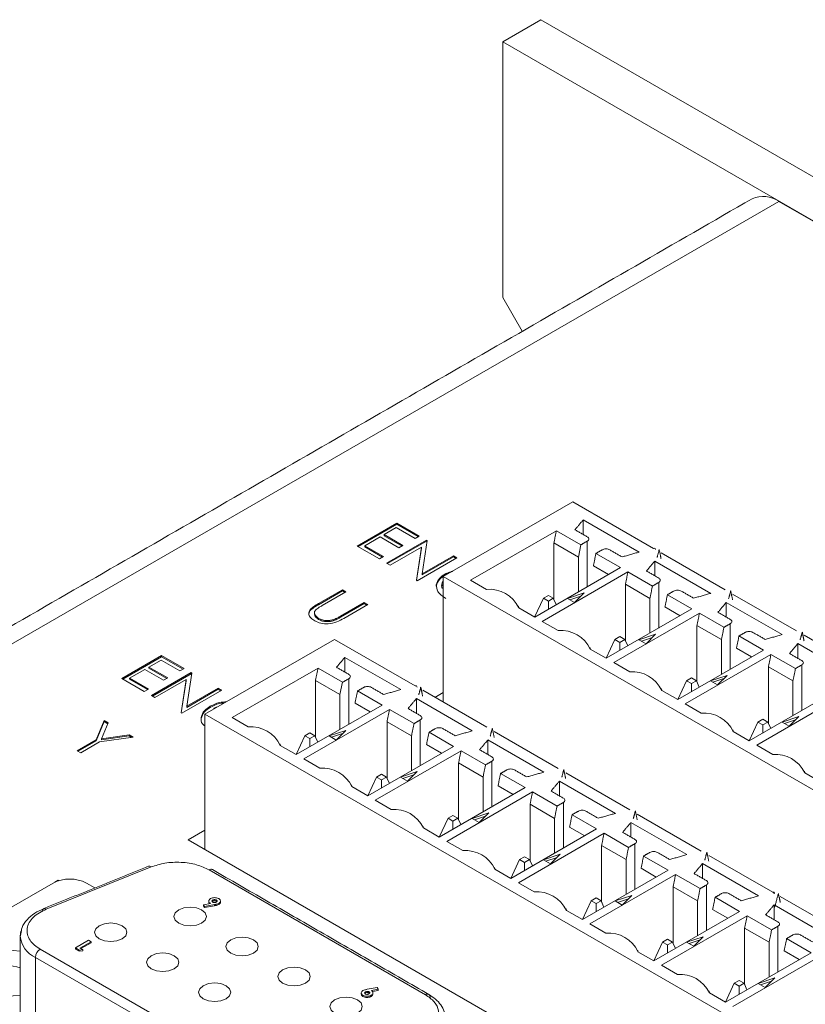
# Model space of a CAD drawing. Header units: inches. Extents: x 0.2 to 16.3, y 0.2 to 11.5.
# Tile 23 of 65: x 2.177 to 2.954, y 3.023 to 3.997. Entities that reach past the tile are written whole.
import ezdxf

# ---------------------------------------------------------------- set-up
doc = ezdxf.new("R2010")
doc.units = ezdxf.units.IN
doc.header["$MEASUREMENT"] = 0

msp = doc.modelspace()

# ---------------------------------------------------------------- linework, layer by layer
at = {"color": 7, "linetype": 'Continuous', "lineweight": 15}
for p, q in [((2.69252, 3.99674), (2.65481, 3.97497)), ((5.04954, 2.63606), (2.69252, 3.99674)), ((5.01183, 2.61429), (2.65481, 3.97497)), ((2.65481, 3.97497), (2.65481, 3.72184)), ((2.92775, 3.81703), (1.08173, 2.75135)), ((4.73889, 2.77149), (2.92775, 3.81703)), ((2.65481, 3.72184), (2.67411, 3.68842)), ((2.59601, 3.44579), (2.72407, 3.51971)), ((2.72407, 3.51971), (2.80397, 3.47359)), ((2.51085, 3.47597), (2.55014, 3.49865)), ((2.51178, 3.47544), (2.55014, 3.49758)), ((2.55014, 3.49865), (2.5723, 3.48586)), ((2.55014, 3.49758), (2.55014, 3.49865)), ((2.55014, 3.49758), (2.57137, 3.48532)), ((2.78977, 3.47), (2.73446, 3.50193)), ((2.73446, 3.48736), (2.73446, 3.50193)), ((2.54963, 3.49429), (2.53755, 3.48731)), ((2.56827, 3.48353), (2.54963, 3.49429)), ((2.7079, 3.4912), (2.62313, 3.44226)), ((2.73212, 3.47722), (2.7079, 3.4912)), ((2.53352, 3.48499), (2.51841, 3.47626)), ((2.55215, 3.47423), (2.53352, 3.48499)), ((2.53755, 3.48731), (2.55618, 3.47655)), ((2.53755, 3.48624), (2.53755, 3.48731)), ((2.53755, 3.48624), (2.55525, 3.47602)), ((2.54006, 3.45911), (2.57935, 3.48179)), ((2.54099, 3.45857), (2.57935, 3.48072)), ((2.5723, 3.48586), (2.56827, 3.48353)), ((2.58009, 3.48136), (2.57512, 3.44853)), ((2.57935, 3.48179), (2.58009, 3.48136)), ((2.57935, 3.48072), (2.57935, 3.48179)), ((2.57935, 3.48072), (2.57994, 3.48037)), ((2.70542, 3.47905), (2.70542, 3.42312)), ((2.72964, 3.46507), (2.70542, 3.47905)), ((2.73836, 3.48082), (2.73836, 3.43571)), ((2.53301, 3.46318), (2.51085, 3.47597)), ((2.51841, 3.47626), (2.53704, 3.46551)), ((2.51841, 3.47519), (2.51841, 3.47626)), ((2.51841, 3.47519), (2.53611, 3.46497)), ((2.57444, 3.47488), (2.54359, 3.45707)), ((2.55618, 3.47655), (2.55215, 3.47423)), ((2.56948, 3.44213), (2.57444, 3.47488)), ((2.56963, 3.44204), (2.57444, 3.47381)), ((2.57444, 3.47381), (2.57444, 3.47488)), ((2.72964, 3.46507), (2.73212, 3.47722)), ((2.77119, 3.45467), (2.74697, 3.46865)), ((2.81139, 3.4693), (2.87468, 3.43277)), ((2.53704, 3.46551), (2.53301, 3.46318)), ((2.54359, 3.45707), (2.54006, 3.45911)), ((2.60957, 3.46434), (2.57028, 3.44166)), ((2.57512, 3.44853), (2.60604, 3.46638)), ((2.57512, 3.44746), (2.60604, 3.46531)), ((2.60604, 3.46638), (2.60957, 3.46434)), ((2.60604, 3.46531), (2.60604, 3.46638)), ((2.60604, 3.46531), (2.60864, 3.46381)), ((2.72964, 3.46507), (2.72964, 3.43068)), ((2.86048, 3.42918), (2.80517, 3.46111)), ((2.80517, 3.44654), (2.80517, 3.46111)), ((2.57512, 3.44746), (2.57512, 3.44853)), ((2.68641, 3.40573), (2.77119, 3.45467)), ((2.77862, 3.45038), (2.69384, 3.40144)), ((2.74449, 3.4565), (2.75942, 3.44787)), ((2.80284, 3.4364), (2.77862, 3.45038)), ((2.57028, 3.44166), (2.56948, 3.44213)), ((3.18749, 3.10433), (2.59601, 3.44579)), ((2.59601, 3.44579), (2.59601, 3.3215)), ((2.59821, 3.44741), (2.59821, 3.44848)), ((2.62313, 3.44226), (2.63892, 3.43315)), ((2.80907, 3.44), (2.80907, 3.39489)), ((2.4726, 3.419), (2.49632, 3.4327)), ((2.4726, 3.41793), (2.49632, 3.43162)), ((2.49985, 3.43066), (2.47631, 3.41707)), ((2.49632, 3.4327), (2.49985, 3.43066)), ((2.49632, 3.43162), (2.49632, 3.4327)), ((2.49632, 3.43162), (2.49892, 3.43012)), ((2.7353, 3.42966), (2.71883, 3.42417)), ((2.72579, 3.42015), (2.7353, 3.42966)), ((2.77613, 3.43823), (2.77613, 3.3823)), ((2.80035, 3.42425), (2.77613, 3.43823)), ((2.49444, 3.40661), (2.51798, 3.42019)), ((2.51798, 3.42019), (2.5215, 3.41816)), ((2.51798, 3.41912), (2.51798, 3.42019)), ((2.6864, 3.40573), (2.69504, 3.42435)), ((2.69994, 3.42718), (2.69504, 3.42435)), ((2.69504, 3.42435), (2.69994, 3.42152)), ((2.70484, 3.42435), (2.69994, 3.42718)), ((2.69994, 3.42152), (2.70484, 3.42435)), ((2.69994, 3.41354), (2.69994, 3.42152)), ((2.70777, 3.41805), (2.70484, 3.42435)), ((2.71883, 3.42417), (2.72579, 3.42015)), ((2.73208, 3.42645), (2.72118, 3.42281)), ((2.80035, 3.42425), (2.80035, 3.38986)), ((2.8419, 3.41385), (2.81768, 3.42783)), ((2.93119, 3.38836), (2.87588, 3.42029)), ((2.87588, 3.40572), (2.87588, 3.42029)), ((2.8821, 3.42848), (2.94539, 3.39195)), ((2.46502, 3.41274), (2.46502, 3.41381)), ((2.4726, 3.41793), (2.4726, 3.419)), ((2.49444, 3.40553), (2.51798, 3.41912)), ((2.5215, 3.41816), (2.49778, 3.40446)), ((2.51798, 3.41912), (2.52058, 3.41762)), ((2.67062, 3.41484), (2.68641, 3.40573)), ((2.75712, 3.36491), (2.8419, 3.41385)), ((2.84933, 3.40956), (2.76455, 3.36062)), ((2.8152, 3.41568), (2.83013, 3.40705)), ((2.87355, 3.39558), (2.84933, 3.40956)), ((2.47284, 3.40331), (2.47284, 3.40438)), ((2.48794, 3.40224), (2.48794, 3.40332)), ((2.49444, 3.40553), (2.49444, 3.40661)), ((2.69384, 3.40144), (2.70963, 3.39233)), ((2.84684, 3.39741), (2.84684, 3.34148)), ((2.87106, 3.38343), (2.84684, 3.39741)), ((2.87978, 3.39918), (2.87978, 3.35407)), ((2.36031, 3.30972), (2.48837, 3.38364)), ((2.48837, 3.38364), (2.56827, 3.33752)), ((2.75711, 3.36491), (2.76575, 3.38353)), ((2.77065, 3.38636), (2.76575, 3.38353)), ((2.76575, 3.38353), (2.77065, 3.3807)), ((2.77556, 3.38353), (2.77065, 3.38636)), ((2.77065, 3.3807), (2.77556, 3.38353)), ((2.77065, 3.37272), (2.77065, 3.3807)), ((2.77848, 3.37723), (2.77556, 3.38353)), ((2.80601, 3.38884), (2.78954, 3.38335)), ((2.78954, 3.38335), (2.7965, 3.37933)), ((2.80279, 3.38563), (2.79189, 3.38199)), ((2.7965, 3.37933), (2.80601, 3.38884)), ((2.87106, 3.38343), (2.87106, 3.34904)), ((2.91261, 3.37303), (2.88839, 3.38701)), ((2.95281, 3.38766), (3.0161, 3.35113)), ((2.74133, 3.37402), (2.75712, 3.36491)), ((2.82784, 3.32409), (2.91261, 3.37303)), ((2.88591, 3.37486), (2.90085, 3.36623)), ((3.0019, 3.34754), (2.9466, 3.37947)), ((2.9466, 3.3649), (2.9466, 3.37947)), ((2.27829, 3.34491), (2.31757, 3.36759)), ((2.27922, 3.34438), (2.31757, 3.36652)), ((2.31707, 3.36323), (2.30498, 3.35625)), ((2.33571, 3.35247), (2.31707, 3.36323)), ((2.31757, 3.36759), (2.33973, 3.3548)), ((2.31757, 3.36652), (2.31757, 3.36759)), ((2.31757, 3.36652), (2.33881, 3.35426)), ((2.55407, 3.33393), (2.49876, 3.36586)), ((2.49876, 3.35129), (2.49876, 3.36586)), ((2.92004, 3.36874), (2.83526, 3.3198)), ((2.94426, 3.35476), (2.92004, 3.36874)), ((2.30095, 3.35393), (2.28585, 3.3452)), ((2.31959, 3.34317), (2.30095, 3.35393)), ((2.30498, 3.35625), (2.32362, 3.3455)), ((2.30498, 3.35518), (2.30498, 3.35625)), ((2.30498, 3.35518), (2.32269, 3.34496)), ((2.33973, 3.3548), (2.33571, 3.35247)), ((2.4722, 3.35513), (2.38742, 3.30619)), ((2.49642, 3.34115), (2.4722, 3.35513)), ((2.76455, 3.36062), (2.78034, 3.3515)), ((2.91755, 3.35659), (2.91755, 3.30066)), ((2.94177, 3.34261), (2.91755, 3.35659)), ((2.95049, 3.35836), (2.95049, 3.31325)), ((2.30045, 3.33212), (2.27829, 3.34491)), ((2.28585, 3.3452), (2.30448, 3.33445)), ((2.28585, 3.34413), (2.28585, 3.3452)), ((2.28585, 3.34413), (2.30355, 3.33391)), ((2.3075, 3.32805), (2.34679, 3.35073)), ((2.30843, 3.32752), (2.34679, 3.34966)), ((2.34188, 3.34382), (2.31103, 3.32602)), ((2.32362, 3.3455), (2.31959, 3.34317)), ((2.33692, 3.31107), (2.34188, 3.34382)), ((2.33707, 3.31098), (2.34188, 3.34275)), ((2.34188, 3.34275), (2.34188, 3.34382)), ((2.34753, 3.3503), (2.34256, 3.31747)), ((2.34679, 3.35073), (2.34753, 3.3503)), ((2.34679, 3.34966), (2.34679, 3.35073)), ((2.34679, 3.34966), (2.34738, 3.34932)), ((2.46972, 3.34298), (2.46972, 3.28705)), ((2.49394, 3.329), (2.46972, 3.34298)), ((2.50266, 3.34475), (2.50266, 3.29965)), ((2.82782, 3.32409), (2.83646, 3.34271)), ((2.84136, 3.34554), (2.83646, 3.34271)), ((2.83646, 3.34271), (2.84136, 3.33988)), ((2.84627, 3.34271), (2.84136, 3.34554)), ((2.84136, 3.33988), (2.84627, 3.34271)), ((2.84919, 3.33641), (2.84627, 3.34271)), ((2.87672, 3.34802), (2.86025, 3.34253)), ((2.86025, 3.34253), (2.86721, 3.33851)), ((2.8735, 3.34481), (2.8626, 3.34117)), ((2.86721, 3.33851), (2.87672, 3.34802)), ((2.94177, 3.34261), (2.94177, 3.30822)), ((2.30448, 3.33445), (2.30045, 3.33212)), ((2.377, 3.33328), (2.33772, 3.31061)), ((2.34256, 3.31747), (2.37348, 3.33532)), ((2.34256, 3.3164), (2.37348, 3.33425)), ((2.37348, 3.33532), (2.377, 3.33328)), ((2.37348, 3.33425), (2.37348, 3.33532)), ((2.37348, 3.33425), (2.37608, 3.33275)), ((2.49394, 3.329), (2.49642, 3.34115)), ((2.53549, 3.3186), (2.51127, 3.33258)), ((2.57569, 3.33324), (2.63898, 3.2967)), ((2.81204, 3.3332), (2.82784, 3.32409)), ((2.84136, 3.3319), (2.84136, 3.33988)), ((2.89855, 3.28327), (2.98332, 3.33221)), ((2.31103, 3.32602), (2.3075, 3.32805)), ((2.49394, 3.329), (2.49394, 3.29461)), ((2.62478, 3.29311), (2.56947, 3.32504)), ((2.56947, 3.31047), (2.56947, 3.32504)), ((2.58772, 3.32629), (2.59601, 3.33107)), ((2.99075, 3.32792), (2.90597, 3.27898)), ((2.34256, 3.3164), (2.34256, 3.31747)), ((2.36565, 3.31635), (2.36565, 3.31743)), ((2.45071, 3.26966), (2.53549, 3.3186)), ((2.54291, 3.31431), (2.45814, 3.26537)), ((2.50878, 3.32043), (2.52372, 3.31181)), ((2.56713, 3.30033), (2.54291, 3.31431)), ((2.83526, 3.3198), (2.85105, 3.31068)), ((2.25272, 3.28421), (2.26074, 3.30338)), ((2.26074, 3.30338), (2.26478, 3.30105)), ((2.26074, 3.30231), (2.26074, 3.30338)), ((2.33772, 3.31061), (2.33692, 3.31107)), ((2.95179, 2.96826), (2.36031, 3.30972)), ((2.36031, 3.30972), (2.36031, 3.17581)), ((2.38742, 3.30619), (2.40322, 3.29708)), ((2.57337, 3.30393), (2.57337, 3.25883)), ((2.91208, 3.30472), (2.90717, 3.30189)), ((2.91698, 3.30189), (2.91208, 3.30472)), ((2.94743, 3.3072), (2.93096, 3.30171)), ((2.94422, 3.30399), (2.93331, 3.30035)), ((2.93792, 3.29769), (2.94743, 3.3072)), ((2.25272, 3.28314), (2.26074, 3.30231)), ((2.26478, 3.30105), (2.25822, 3.28535)), ((2.26074, 3.30231), (2.26442, 3.30019)), ((2.4996, 3.29359), (2.48312, 3.2881)), ((2.49009, 3.28408), (2.4996, 3.29359)), ((2.54043, 3.30216), (2.54043, 3.24623)), ((2.56465, 3.28818), (2.54043, 3.30216)), ((2.89853, 3.28327), (2.90717, 3.30189)), ((2.90717, 3.30189), (2.91208, 3.29906)), ((2.91208, 3.29906), (2.91698, 3.30189)), ((2.91208, 3.29108), (2.91208, 3.29906)), ((2.9199, 3.29559), (2.91698, 3.30189)), ((2.93096, 3.30171), (2.93792, 3.29769)), ((2.23405, 3.27343), (2.25272, 3.28421)), ((2.23497, 3.2729), (2.25272, 3.28314)), ((2.25272, 3.28314), (2.25272, 3.28421)), ((2.28945, 3.28681), (2.25625, 3.28218)), ((2.25822, 3.28535), (2.28541, 3.28914)), ((2.25822, 3.28427), (2.28541, 3.28807)), ((2.25822, 3.28427), (2.25822, 3.28535)), ((2.28541, 3.28914), (2.28945, 3.28681)), ((2.28541, 3.28807), (2.28541, 3.28914)), ((2.28541, 3.28807), (2.28795, 3.2866)), ((2.4507, 3.26967), (2.45934, 3.28829)), ((2.46424, 3.29112), (2.45934, 3.28829)), ((2.45934, 3.28829), (2.46424, 3.28546)), ((2.46914, 3.28829), (2.46424, 3.29112)), ((2.46424, 3.28546), (2.46914, 3.28829)), ((2.46424, 3.27747), (2.46424, 3.28546)), ((2.47207, 3.28199), (2.46914, 3.28829)), ((2.48312, 3.2881), (2.49009, 3.28408)), ((2.49638, 3.29038), (2.48548, 3.28674)), ((2.56465, 3.28818), (2.56465, 3.25379)), ((2.6062, 3.27778), (2.58198, 3.29176)), ((2.69549, 3.25229), (2.64018, 3.28422)), ((2.64018, 3.26965), (2.64018, 3.28422)), ((2.6464, 3.29242), (2.70969, 3.25588)), ((2.88276, 3.29238), (2.89855, 3.28327)), ((2.23757, 3.2714), (2.23405, 3.27343)), ((2.25625, 3.28218), (2.23757, 3.2714)), ((2.43492, 3.27877), (2.45071, 3.26966)), ((2.52142, 3.22884), (2.6062, 3.27778)), ((2.61362, 3.27349), (2.52885, 3.22455)), ((2.57949, 3.27961), (2.59443, 3.27099)), ((2.63784, 3.25951), (2.61362, 3.27349)), ((2.90597, 3.27898), (2.92176, 3.26986)), ((2.45814, 3.26537), (2.47393, 3.25626)), ((2.61114, 3.26134), (2.61114, 3.20541)), ((2.63536, 3.24736), (2.61114, 3.26134)), ((2.64408, 3.26311), (2.64408, 3.21801)), ((2.52141, 3.22885), (2.53005, 3.24747)), ((2.53495, 3.2503), (2.53005, 3.24747)), ((2.53005, 3.24747), (2.53495, 3.24464)), ((2.53985, 3.24747), (2.53495, 3.2503)), ((2.53495, 3.24464), (2.53985, 3.24747)), ((2.53495, 3.23665), (2.53495, 3.24464)), ((2.54278, 3.24117), (2.53985, 3.24747)), ((2.57031, 3.25277), (2.55383, 3.24728)), ((2.55383, 3.24728), (2.5608, 3.24326)), ((2.56709, 3.24956), (2.55619, 3.24592)), ((2.5608, 3.24326), (2.57031, 3.25277)), ((2.63536, 3.24736), (2.63536, 3.21297)), ((2.67691, 3.23696), (2.65269, 3.25094)), ((2.71711, 3.25159), (2.7804, 3.21506)), ((2.95347, 3.25156), (2.96926, 3.24245)), ((2.50563, 3.23795), (2.52142, 3.22884)), ((2.59213, 3.18802), (2.67691, 3.23696)), ((2.6502, 3.23879), (2.66514, 3.23017)), ((2.7662, 3.21147), (2.71089, 3.2434)), ((2.71089, 3.22883), (2.71089, 3.2434)), ((2.52885, 3.22455), (2.54464, 3.21544)), ((2.68433, 3.23267), (2.59956, 3.18373)), ((2.70855, 3.21869), (2.68433, 3.23267)), ((2.68185, 3.22052), (2.68185, 3.16459)), ((2.70607, 3.20654), (2.68185, 3.22052)), ((2.71479, 3.22229), (2.71479, 3.17719)), ((2.59212, 3.18803), (2.60076, 3.20665)), ((2.60566, 3.20947), (2.60076, 3.20665)), ((2.60076, 3.20665), (2.60566, 3.20382)), ((2.61056, 3.20665), (2.60566, 3.20947)), ((2.60566, 3.20382), (2.61056, 3.20665)), ((2.61349, 3.20035), (2.61056, 3.20665)), ((2.64102, 3.21195), (2.62455, 3.20646)), ((2.62455, 3.20646), (2.63151, 3.20244)), ((2.6378, 3.20874), (2.6269, 3.2051)), ((2.63151, 3.20244), (2.64102, 3.21195)), ((2.70607, 3.20654), (2.70607, 3.17215)), ((2.74762, 3.19614), (2.7234, 3.21012)), ((2.78782, 3.21077), (2.85111, 3.17424)), ((2.57634, 3.19713), (2.59213, 3.18802)), ((2.60566, 3.19583), (2.60566, 3.20382)), ((2.66284, 3.1472), (2.74762, 3.19614)), ((2.72092, 3.19797), (2.73585, 3.18935)), ((2.83691, 3.17065), (2.7816, 3.20258)), ((2.7816, 3.18801), (2.7816, 3.20258)), ((2.34368, 3.18541), (2.36031, 3.195)), ((2.75505, 3.19185), (2.67027, 3.14291)), ((2.77926, 3.17787), (2.75505, 3.19185)), ((3.63769, 2.43839), (2.34368, 3.18541)), ((2.59956, 3.18373), (2.61535, 3.17462)), ((2.75256, 3.1797), (2.75256, 3.12377)), ((2.77678, 3.16572), (2.75256, 3.1797)), ((2.7855, 3.18147), (2.7855, 3.13637)), ((2.67637, 3.16865), (2.67147, 3.16582)), ((2.68127, 3.16582), (2.67637, 3.16865)), ((2.71173, 3.17113), (2.69526, 3.16564)), ((2.70851, 3.16792), (2.69761, 3.16428)), ((2.70222, 3.16162), (2.71173, 3.17113)), ((2.81833, 3.15532), (2.79411, 3.1693)), ((2.85853, 3.16995), (2.92182, 3.13342)), ((2.30725, 3.15848), (2.20354, 3.11657)), ((2.64705, 3.15631), (2.66284, 3.1472)), ((2.66283, 3.14721), (2.67147, 3.16582)), ((2.67147, 3.16582), (2.67637, 3.163)), ((2.67637, 3.163), (2.68127, 3.16582)), ((2.67637, 3.15501), (2.67637, 3.163)), ((2.6842, 3.15953), (2.68127, 3.16582)), ((2.69526, 3.16564), (2.70222, 3.16162)), ((2.77678, 3.16572), (2.77678, 3.13133)), ((2.79163, 3.15715), (2.80656, 3.14852)), ((2.90762, 3.12983), (2.85231, 3.16176)), ((2.85231, 3.14719), (2.85231, 3.16176)), ((2.57841, 3.03207), (2.36445, 3.15559)), ((2.73355, 3.10638), (2.81833, 3.15532)), ((2.82576, 3.15103), (2.74098, 3.10209)), ((2.84998, 3.13705), (2.82576, 3.15103)), ((2.00945, 3.02659), (2.21027, 3.14252)), ((2.21522, 3.14527), (2.21215, 3.14349)), ((2.21586, 3.1449), (2.21522, 3.14527)), ((2.21522, 3.1447), (2.21522, 3.14527)), ((2.24327, 3.14252), (2.25157, 3.13773)), ((2.67027, 3.14291), (2.68606, 3.1338)), ((2.82327, 3.13888), (2.82327, 3.08295)), ((2.84749, 3.1249), (2.82327, 3.13888)), ((2.85621, 3.14065), (2.85621, 3.09554)), ((2.74708, 3.12783), (2.74218, 3.125)), ((2.75199, 3.125), (2.74708, 3.12783)), ((2.78244, 3.13031), (2.76597, 3.12482)), ((2.77922, 3.1271), (2.76832, 3.12346)), ((2.77293, 3.1208), (2.78244, 3.13031)), ((2.88904, 3.1145), (2.86482, 3.12848)), ((2.92213, 3.13324), (2.92367, 3.13235)), ((2.92924, 3.12913), (2.99253, 3.0926)), ((2.35899, 3.12115), (2.36578, 3.12243)), ((2.36002, 3.11934), (2.35899, 3.12115)), ((2.35899, 3.12115), (2.35899, 3.12006)), ((2.35899, 3.12006), (2.36002, 3.11825)), ((2.36992, 3.1212), (2.36002, 3.11934)), ((2.36002, 3.11825), (2.36992, 3.12011)), ((2.36002, 3.11934), (2.36002, 3.11825)), ((2.36821, 3.12568), (2.36821, 3.12459)), ((2.36992, 3.1212), (2.36992, 3.12011)), ((2.37178, 3.12577), (2.37178, 3.12468)), ((2.37405, 3.12135), (2.37405, 3.12244)), ((2.73354, 3.10638), (2.74218, 3.125)), ((2.74218, 3.125), (2.74708, 3.12217)), ((2.74708, 3.12217), (2.75199, 3.125)), ((2.74708, 3.11419), (2.74708, 3.12217)), ((2.75491, 3.1187), (2.75199, 3.125)), ((2.76597, 3.12482), (2.77293, 3.1208)), ((2.84749, 3.1249), (2.84749, 3.09051)), ((2.97833, 3.08901), (2.92303, 3.12094)), ((2.92303, 3.10637), (2.92303, 3.12094)), ((2.71776, 3.11549), (2.73355, 3.10638)), ((2.80427, 3.06556), (2.88904, 3.1145)), ((2.89647, 3.11021), (2.81169, 3.06127)), ((2.86234, 3.11633), (2.87728, 3.1077)), ((2.92069, 3.09623), (2.89647, 3.11021)), ((2.74098, 3.10209), (2.75677, 3.09298)), ((2.89398, 3.09806), (2.89398, 3.04213)), ((2.9182, 3.08408), (2.89398, 3.09806)), ((2.92692, 3.09983), (2.92692, 3.05472)), ((2.85315, 3.08949), (2.83668, 3.084)), ((2.84364, 3.07998), (2.85315, 3.08949)), ((2.23232, 3.07833), (2.24546, 3.08591)), ((2.23597, 3.07622), (2.23232, 3.07833)), ((2.23232, 3.07833), (2.23232, 3.07724)), ((2.24782, 3.08455), (2.23687, 3.07823)), ((2.23782, 3.07768), (2.24782, 3.08346)), ((2.24546, 3.08591), (2.24782, 3.08455)), ((2.24782, 3.08455), (2.24782, 3.08346)), ((2.80425, 3.06556), (2.81289, 3.08418)), ((2.81779, 3.08701), (2.81289, 3.08418)), ((2.81289, 3.08418), (2.81779, 3.08135)), ((2.8227, 3.08418), (2.81779, 3.08701)), ((2.81779, 3.08135), (2.8227, 3.08418)), ((2.81779, 3.07337), (2.81779, 3.08135)), ((2.82562, 3.07788), (2.8227, 3.08418)), ((2.83668, 3.084), (2.84364, 3.07998)), ((2.84993, 3.08628), (2.83903, 3.08264)), ((2.9182, 3.08408), (2.9182, 3.04969)), ((2.95975, 3.07368), (2.93553, 3.08766)), ((2.19286, 3.06905), (2.43793, 2.92757)), ((2.19286, 2.95201), (2.19286, 3.06905)), ((2.19757, 3.07721), (2.44265, 2.93573)), ((2.23232, 3.07724), (2.23597, 3.07513)), ((2.23957, 3.07667), (2.23597, 3.07622)), ((2.23597, 3.07622), (2.23597, 3.07513)), ((2.23597, 3.07513), (2.23957, 3.07558)), ((2.23687, 3.07823), (2.23957, 3.07667)), ((2.23957, 3.07667), (2.23957, 3.07558)), ((2.78847, 3.07467), (2.80427, 3.06556)), ((2.87498, 3.02474), (2.95975, 3.07368)), ((2.96718, 3.06939), (2.8824, 3.02045)), ((2.93305, 3.07551), (2.94799, 3.06688)), ((2.81169, 3.06127), (2.82748, 3.05216)), ((2.8836, 3.04336), (2.87496, 3.02474)), ((2.88851, 3.04619), (2.8836, 3.04336)), ((2.8836, 3.04336), (2.88851, 3.04053)), ((2.89341, 3.04336), (2.88851, 3.04619)), ((2.88851, 3.04053), (2.89341, 3.04336)), ((2.88851, 3.03255), (2.88851, 3.04053)), ((2.89633, 3.03706), (2.89341, 3.04336)), ((2.92386, 3.04867), (2.90739, 3.04318)), ((2.90739, 3.04318), (2.91435, 3.03916)), ((2.92065, 3.04546), (2.90974, 3.04182)), ((2.91435, 3.03916), (2.92386, 3.04867)), ((2.51663, 3.03145), (2.51663, 3.03036)), ((2.51915, 3.03379), (2.51915, 3.03488)), ((2.5208, 3.03741), (2.53071, 3.03927)), ((2.52264, 3.03498), (2.52264, 3.03389)), ((2.52475, 3.03149), (2.52475, 3.0304)), ((2.53174, 3.03746), (2.52495, 3.03618)), ((2.526, 3.03529), (2.53174, 3.03637)), ((2.53071, 3.03927), (2.53174, 3.03746)), ((2.53174, 3.03746), (2.53174, 3.03637)), ((2.85919, 3.03385), (2.87498, 3.02474))]:
    msp.add_line(p, q, dxfattribs=at)
at = {"color": 7, "linetype": 'Continuous', "lineweight": 15, "flags": 128}
for points in [[(2.36445, 3.15559), (2.36537, 3.15601), (2.36625, 3.15621), (2.36707, 3.15618), (2.36778, 3.15592), (2.36778, 3.15592)], [(2.20354, 3.11657), (2.2028, 3.11708), (2.20208, 3.11736), (2.20142, 3.1174), (2.20084, 3.1172), (2.20036, 3.11677), (2.20001, 3.11612), (2.19979, 3.11528), (2.19972, 3.11428)], [(2.33449, 3.11601), (2.33102, 3.11301), (2.3298, 3.10948), (2.33102, 3.10594), (2.33449, 3.10294), (2.33968, 3.10094), (2.3458, 3.10024), (2.35192, 3.10094), (2.35712, 3.10294), (2.36058, 3.10594), (2.3618, 3.10948), (2.36058, 3.11301), (2.35712, 3.11601), (2.35192, 3.11801), (2.3458, 3.11871), (2.33968, 3.11801), (2.33449, 3.11601)], [(2.256, 3.10036), (2.25253, 3.09736), (2.25131, 3.09383), (2.25253, 3.09029), (2.256, 3.0873), (2.26119, 3.08529), (2.26731, 3.08459), (2.27344, 3.08529), (2.27863, 3.0873), (2.28209, 3.09029), (2.28331, 3.09383), (2.28209, 3.09736), (2.27863, 3.10036), (2.27344, 3.10236), (2.26731, 3.10306), (2.26119, 3.10236), (2.256, 3.10036)], [(2.17853, 3.09491), (2.17802, 3.09259), (2.17782, 3.09)], [(2.38587, 3.08634), (2.3824, 3.08335), (2.38118, 3.07981), (2.3824, 3.07628), (2.38587, 3.07328), (2.39106, 3.07128), (2.39718, 3.07058), (2.40331, 3.07128), (2.4085, 3.07328), (2.41197, 3.07628), (2.41318, 3.07981), (2.41197, 3.08335), (2.4085, 3.08634), (2.40331, 3.08835), (2.39718, 3.08905), (2.39106, 3.08835), (2.38587, 3.08634)], [(2.17782, 3.07503), (2.16384, 3.07649), (2.14853, 3.07473), (2.13556, 3.06972), (2.12688, 3.06223), (2.12384, 3.05339), (2.12688, 3.04456), (2.13556, 3.03707), (2.14853, 3.03206), (2.16384, 3.0303), (2.17782, 3.03176)], [(2.30738, 3.0707), (2.30391, 3.0677), (2.3027, 3.06417), (2.30391, 3.06063), (2.30738, 3.05763), (2.31257, 3.05563), (2.3187, 3.05493), (2.32482, 3.05563), (2.33001, 3.05763), (2.33348, 3.06063), (2.3347, 3.06417), (2.33348, 3.0677), (2.33001, 3.0707), (2.32482, 3.0727), (2.3187, 3.0734), (2.31257, 3.0727), (2.30738, 3.0707)], [(2.43725, 3.05668), (2.43379, 3.05368), (2.43257, 3.05015), (2.43379, 3.04662), (2.43725, 3.04362), (2.44244, 3.04162), (2.44857, 3.04091), (2.45469, 3.04162), (2.45988, 3.04362), (2.46335, 3.04662), (2.46457, 3.05015), (2.46335, 3.05368), (2.45988, 3.05668), (2.45469, 3.05868), (2.44857, 3.05939), (2.44244, 3.05868), (2.43725, 3.05668)], [(2.35877, 3.04103), (2.3553, 3.03804), (2.35408, 3.0345), (2.3553, 3.03097), (2.35877, 3.02797), (2.36396, 3.02597), (2.37008, 3.02527), (2.3762, 3.02597), (2.38139, 3.02797), (2.38486, 3.03097), (2.38608, 3.0345), (2.38486, 3.03804), (2.38139, 3.04103), (2.3762, 3.04304), (2.37008, 3.04374), (2.36396, 3.04304), (2.35877, 3.04103)], [(2.48864, 3.02702), (2.48517, 3.02402), (2.48395, 3.02049), (2.48517, 3.01695), (2.48864, 3.01396), (2.49383, 3.01195), (2.49995, 3.01125), (2.50607, 3.01195), (2.51126, 3.01396), (2.51473, 3.01695), (2.51595, 3.02049), (2.51473, 3.02402), (2.51126, 3.02702), (2.50607, 3.02902), (2.49995, 3.02972), (2.49383, 3.02902), (2.48864, 3.02702)]]:
    msp.add_lwpolyline(points, dxfattribs=at)
at = {"color": 7, "linetype": 'Continuous', "lineweight": 15}
for centre, radius, start, end in [((2.91232, 3.7955), 0.02649, 54.38242, 114.30709), ((2.80469, 3.4727), 0.00115, 350.78331, 129.20409), ((2.64158, 3.40115), 0.03211, 25.2464, 94.75898), ((2.71229, 3.36033), 0.03211, 25.24637, 94.75901), ((2.783, 3.31951), 0.03211, 25.2464, 94.75898), ((2.56899, 3.33663), 0.00115, 350.78558, 129.20367), ((2.85371, 3.27869), 0.03211, 25.2464, 94.75898), ((2.40588, 3.26508), 0.03211, 25.24665, 94.75873), ((2.92442, 3.23787), 0.03211, 25.24639, 94.75899), ((2.47659, 3.22426), 0.03211, 25.24662, 94.75875), ((2.5473, 3.18344), 0.03211, 25.24665, 94.75873), ((2.61801, 3.14262), 0.03211, 25.24665, 94.75873), ((2.30539, 3.15678), 0.00252, 42.45853, 104.64351), ((2.22677, 3.11068), 0.03586, 62.6098, 117.39023), ((2.68872, 3.1018), 0.03211, 25.24664, 94.75873), ((2.92254, 3.13253), 0.00115, 350.78558, 129.20367), ((2.20308, 3.09225), 0.02535, 185.08865, 246.23151), ((2.75943, 3.06098), 0.03211, 25.24663, 94.75875), ((2.20309, 3.06858), 0.01025, 122.60557, 177.39437), ((2.1628, 3.01122), 0.0498, 72.44269, 136.92617), ((2.83014, 3.02016), 0.03211, 25.24663, 94.75875), ((2.58025, 3.02981), 0.00291, 350.78648, 129.20295)]:
    msp.add_arc(centre, radius, start, end, dxfattribs=at)
for points in [[(2.90142, 3.81964), (1.0554, 2.75396)], [(2.7262, 3.49212), (2.73446, 3.50193)], [(2.7079, 3.4912), (2.70542, 3.47905)], [(2.73836, 3.48511), (2.7262, 3.49212)], [(2.73212, 3.47722), (2.73836, 3.48082)], [(2.74697, 3.46865), (2.74449, 3.4565)], [(2.75321, 3.47225), (2.74697, 3.46865)], [(2.77279, 3.46523), (2.76063, 3.47225)], [(2.78977, 3.47), (2.77279, 3.46523)], [(2.80954, 3.47252), (2.80744, 3.46469)], [(2.81138, 3.46353), (2.80954, 3.47252)], [(2.79692, 3.4513), (2.80517, 3.46111)], [(2.59821, 3.44848), (2.60513, 3.45105)], [(2.77862, 3.45038), (2.77613, 3.43823)], [(2.80907, 3.44429), (2.79692, 3.4513)], [(2.80284, 3.4364), (2.80907, 3.44)], [(2.80035, 3.42425), (2.80284, 3.4364)], [(2.82392, 3.43143), (2.81768, 3.42783)], [(2.8435, 3.42441), (2.83134, 3.43143)], [(2.86048, 3.42918), (2.8435, 3.42441)], [(2.88025, 3.4317), (2.87815, 3.42387)], [(2.88209, 3.42271), (2.88025, 3.4317)], [(2.81768, 3.42783), (2.8152, 3.41568)], [(2.86763, 3.41048), (2.87588, 3.42029)], [(2.46861, 3.41015), (2.46861, 3.40881)], [(2.67077, 3.41476), (2.67019, 3.41649)], [(2.84933, 3.40956), (2.84684, 3.39741)], [(2.87978, 3.40347), (2.86763, 3.41048)], [(2.87106, 3.38343), (2.87355, 3.39558)], [(2.87355, 3.39558), (2.87978, 3.39918)], [(2.89463, 3.39061), (2.88839, 3.38701)], [(2.91421, 3.38359), (2.90205, 3.39061)], [(2.95096, 3.39088), (2.94891, 3.38324)], [(2.95275, 3.38213), (2.95096, 3.39088)], [(2.88839, 3.38701), (2.88591, 3.37486)], [(2.93119, 3.38836), (2.91421, 3.38359)], [(2.74148, 3.37394), (2.7409, 3.37567)], [(2.93834, 3.36966), (2.9466, 3.37947)], [(2.4905, 3.35606), (2.49876, 3.36586)], [(2.92004, 3.36874), (2.91755, 3.35659)], [(2.95049, 3.36265), (2.93834, 3.36966)], [(2.4722, 3.35513), (2.46972, 3.34298)], [(2.50266, 3.34904), (2.4905, 3.35606)], [(2.94177, 3.34261), (2.94426, 3.35476)], [(2.94426, 3.35476), (2.95049, 3.35836)], [(2.49642, 3.34115), (2.50266, 3.34475)], [(2.51127, 3.33258), (2.50878, 3.32043)], [(2.51751, 3.33618), (2.51127, 3.33258)], [(2.53709, 3.32916), (2.52493, 3.33618)], [(2.55407, 3.33393), (2.53709, 3.32916)], [(2.57383, 3.33645), (2.57174, 3.32863)], [(2.57567, 3.32746), (2.57383, 3.33645)], [(2.81219, 3.33312), (2.81161, 3.33485)], [(2.56121, 3.31524), (2.56947, 3.32504)], [(2.37223, 3.3166), (2.36891, 3.31524)], [(2.54291, 3.31431), (2.54043, 3.30216)], [(2.57337, 3.30822), (2.56121, 3.31524)], [(2.56713, 3.30033), (2.57337, 3.30393)], [(2.56465, 3.28818), (2.56713, 3.30033)], [(2.58822, 3.29536), (2.58198, 3.29176)], [(2.6078, 3.28834), (2.59564, 3.29536)], [(2.62478, 3.29311), (2.6078, 3.28834)], [(2.64454, 3.29563), (2.64245, 3.2878)], [(2.64638, 3.28664), (2.64454, 3.29563)], [(2.8829, 3.2923), (2.88232, 3.29403)], [(2.58198, 3.29176), (2.57949, 3.27961)], [(2.63192, 3.27442), (2.64018, 3.28422)], [(2.43507, 3.27869), (2.43449, 3.28043)], [(2.61362, 3.27349), (2.61114, 3.26134)], [(2.64408, 3.2674), (2.63192, 3.27442)], [(2.63536, 3.24736), (2.63784, 3.25951)], [(2.63784, 3.25951), (2.64408, 3.26311)], [(2.65893, 3.25454), (2.65269, 3.25094)], [(2.67851, 3.24752), (2.66635, 3.25454)], [(2.71525, 3.25481), (2.71321, 3.24717)], [(2.71704, 3.24607), (2.71525, 3.25481)], [(2.65269, 3.25094), (2.6502, 3.23879)], [(2.69549, 3.25229), (2.67851, 3.24752)], [(2.95361, 3.25148), (2.95303, 3.25321)], [(2.50578, 3.23787), (2.5052, 3.23961)], [(2.70263, 3.2336), (2.71089, 3.2434)], [(2.68433, 3.23267), (2.68185, 3.22052)], [(2.71479, 3.22658), (2.70263, 3.2336)], [(2.70607, 3.20654), (2.70855, 3.21869)], [(2.70855, 3.21869), (2.71479, 3.22229)], [(2.7234, 3.21012), (2.72092, 3.19797)], [(2.72964, 3.21372), (2.7234, 3.21012)], [(2.74922, 3.2067), (2.73706, 3.21372)], [(2.7662, 3.21147), (2.74922, 3.2067)], [(2.78597, 3.21399), (2.78392, 3.20635)], [(2.78775, 3.20525), (2.78597, 3.21399)], [(2.57649, 3.19705), (2.57591, 3.19878)], [(2.77335, 3.19277), (2.7816, 3.20258)], [(2.75505, 3.19185), (2.75256, 3.1797)], [(2.7855, 3.18576), (2.77335, 3.19277)], [(2.77678, 3.16572), (2.77926, 3.17787)], [(2.77926, 3.17787), (2.7855, 3.18147)], [(2.79411, 3.1693), (2.79163, 3.15715)], [(2.80035, 3.1729), (2.79411, 3.1693)], [(2.81993, 3.16588), (2.80777, 3.1729)], [(2.83691, 3.17065), (2.81993, 3.16588)], [(2.85668, 3.17317), (2.85458, 3.16534)], [(2.85852, 3.16418), (2.85668, 3.17317)], [(2.30475, 3.15922), (2.20104, 3.11731)], [(2.6472, 3.15623), (2.64662, 3.15796)], [(2.84406, 3.15195), (2.85231, 3.16176)], [(2.36778, 3.15592), (2.36736, 3.15609)], [(2.58175, 3.0324), (2.36778, 3.15592)], [(2.82576, 3.15103), (2.82327, 3.13888)], [(2.85621, 3.14494), (2.84406, 3.15195)], [(2.84749, 3.1249), (2.84998, 3.13705)], [(2.84998, 3.13705), (2.85621, 3.14065)], [(2.86482, 3.12848), (2.86234, 3.11633)], [(2.87106, 3.13208), (2.86482, 3.12848)], [(2.89064, 3.12506), (2.87848, 3.13208)], [(2.90762, 3.12983), (2.89064, 3.12506)], [(2.92739, 3.13235), (2.92366, 3.11843)], [(2.92923, 3.12336), (2.92739, 3.13235)], [(2.36417, 3.12474), (2.36417, 3.12365)], [(2.37178, 3.12468), (2.37221, 3.12431)], [(2.91477, 3.11113), (2.92303, 3.12094)], [(2.71791, 3.11541), (2.71733, 3.11714)], [(2.89647, 3.11021), (2.89398, 3.09806)], [(2.92692, 3.10412), (2.91477, 3.11113)], [(2.92069, 3.09623), (2.92692, 3.09983)], [(2.17897, 3.09552), (2.17782, 3.08994)], [(2.17782, 3.09), (2.17782, 2.97296)], [(2.9182, 3.08408), (2.92069, 3.09623)], [(2.94177, 3.09126), (2.93553, 3.08766)], [(2.96135, 3.08424), (2.94919, 3.09126)], [(2.93553, 3.08766), (2.93305, 3.07551)], [(2.78862, 3.07459), (2.78804, 3.07632)], [(2.51497, 3.03377), (2.51497, 3.03268)], [(2.52264, 3.03389), (2.52313, 3.03348)], [(2.85933, 3.03377), (2.85875, 3.0355)]]:
    msp.add_open_spline(points, degree=1, dxfattribs=at)
for points, knots in [([(2.73836, 3.48082), (2.73879, 3.48113), (2.73965, 3.48176), (2.74002, 3.48296), (2.73965, 3.48417), (2.73879, 3.48479), (2.73836, 3.48511)], [0, 0, 0, 0, 0.249999, 0.499997, 0.749997, 1, 1, 1, 1]), ([(2.76063, 3.47225), (2.76009, 3.4725), (2.75901, 3.473), (2.75692, 3.47321), (2.75483, 3.473), (2.75375, 3.4725), (2.75321, 3.47225)], [0, 0, 0, 0, 0.25, 0.500004, 0.75, 1, 1, 1, 1]), ([(2.58918, 3.43752), (2.58994, 3.43983), (2.59129, 3.44397), (2.59609, 3.4471), (2.59821, 3.44848)], [0, 0, 0, 0, 0.5590282, 1, 1, 1, 1]), ([(2.58918, 3.43645), (2.58994, 3.43876), (2.59129, 3.4429), (2.59609, 3.44603), (2.59821, 3.44741)], [0, 0, 0, 0, 0.5590282, 1, 1, 1, 1]), ([(2.59576, 3.44112), (2.59477, 3.43903), (2.59376, 3.43694), (2.59487, 3.43498), (2.59488, 3.43497)], [0, 0, 0, 0, 0.993375, 1, 1, 1, 1]), ([(2.80907, 3.44), (2.8095, 3.44031), (2.81036, 3.44094), (2.81073, 3.44214), (2.81036, 3.44335), (2.8095, 3.44397), (2.80907, 3.44429)], [0, 0, 0, 0, 0.25, 0.499996, 0.75, 1, 1, 1, 1]), ([(2.59852, 3.4242), (2.59534, 3.42638), (2.58965, 3.43026), (2.58933, 3.4353), (2.58918, 3.43752)], [0, 0, 0, 0, 0.5598049, 1, 1, 1, 1]), ([(2.59544, 3.43786), (2.5948, 3.43652), (2.59415, 3.43517), (2.59487, 3.43391), (2.59488, 3.43389)], [0, 0, 0, 0, 0.989735, 1, 1, 1, 1]), ([(2.83134, 3.43143), (2.8308, 3.43168), (2.82972, 3.43218), (2.82763, 3.43239), (2.82555, 3.43218), (2.82446, 3.43168), (2.82392, 3.43143)], [0, 0, 0, 0, 0.250003, 0.500003, 0.750001, 1, 1, 1, 1]), ([(2.46901, 3.40194), (2.46762, 3.40286), (2.46484, 3.4047), (2.46303, 3.408), (2.46303, 3.41118), (2.46435, 3.41294), (2.46502, 3.41381)], [0, 0, 0, 0, 0.280221, 0.559914, 0.77995, 1, 1, 1, 1]), ([(2.46327, 3.40754), (2.46319, 3.40839), (2.46303, 3.4102), (2.46433, 3.41186), (2.46502, 3.41274)], [0, 0, 0, 0, 0.469201, 1, 1, 1, 1]), ([(2.46502, 3.41381), (2.4663, 3.41485), (2.46859, 3.41669), (2.47137, 3.41829), (2.4726, 3.419)], [0, 0, 0, 0, 0.5594978, 1, 1, 1, 1]), ([(2.46502, 3.41274), (2.4663, 3.41377), (2.46859, 3.41562), (2.47137, 3.41722), (2.4726, 3.41793)], [0, 0, 0, 0, 0.5594978, 1, 1, 1, 1]), ([(2.47124, 3.41396), (2.47029, 3.41313), (2.46839, 3.41146), (2.46867, 3.40773), (2.47126, 3.40565), (2.47284, 3.40438)], [0, 0, 0, 0, 0.281059, 0.56082, 1, 1, 1, 1]), ([(2.47631, 3.41707), (2.47533, 3.41651), (2.47358, 3.41551), (2.47196, 3.41444), (2.47124, 3.41396)], [0, 0, 0, 0, 0.56013, 1, 1, 1, 1]), ([(2.46894, 3.40895), (2.4689, 3.4084), (2.46874, 3.4063), (2.4711, 3.40459), (2.47284, 3.40331)], [0, 0, 0, 0, 0.258578, 1, 1, 1, 1]), ([(2.49778, 3.40446), (2.49556, 3.40322), (2.49114, 3.40074), (2.48297, 3.39876), (2.47473, 3.39928), (2.47091, 3.40106), (2.46901, 3.40194)], [0, 0, 0, 0, 0.281654, 0.560111, 0.780079, 1, 1, 1, 1]), ([(2.47284, 3.40438), (2.47404, 3.40383), (2.47644, 3.40271), (2.48072, 3.40216), (2.48469, 3.40239), (2.48686, 3.40301), (2.48794, 3.40332)], [0, 0, 0, 0, 0.279785, 0.559378, 0.779569, 1, 1, 1, 1]), ([(2.47284, 3.40331), (2.47404, 3.40275), (2.47644, 3.40164), (2.48072, 3.40109), (2.48469, 3.40132), (2.48686, 3.40193), (2.48794, 3.40224)], [0, 0, 0, 0, 0.279785, 0.559378, 0.779569, 1, 1, 1, 1]), ([(2.48794, 3.40332), (2.48922, 3.40388), (2.49151, 3.4049), (2.49355, 3.40608), (2.49444, 3.40661)], [0, 0, 0, 0, 0.559624, 1, 1, 1, 1]), ([(2.48794, 3.40224), (2.48922, 3.40281), (2.49151, 3.40383), (2.49355, 3.40501), (2.49444, 3.40553)], [0, 0, 0, 0, 0.559624, 1, 1, 1, 1]), ([(2.87978, 3.39918), (2.88021, 3.39949), (2.88107, 3.40012), (2.88144, 3.40132), (2.88107, 3.40253), (2.88021, 3.40315), (2.87978, 3.40347)], [0, 0, 0, 0, 0.249999, 0.499997, 0.749999, 1, 1, 1, 1]), ([(2.90205, 3.39061), (2.90151, 3.39086), (2.90043, 3.39135), (2.89834, 3.39157), (2.89626, 3.39135), (2.89517, 3.39086), (2.89463, 3.39061)], [0, 0, 0, 0, 0.250001, 0.500003, 0.750001, 1, 1, 1, 1]), ([(2.95049, 3.35836), (2.95092, 3.35867), (2.95178, 3.3593), (2.95215, 3.3605), (2.95178, 3.36171), (2.95092, 3.36233), (2.95049, 3.36265)], [0, 0, 0, 0, 0.249999, 0.499997, 0.749999, 1, 1, 1, 1]), ([(2.50266, 3.34475), (2.50309, 3.34507), (2.50395, 3.34569), (2.50432, 3.3469), (2.50395, 3.3481), (2.50309, 3.34873), (2.50266, 3.34904)], [0, 0, 0, 0, 0.250004, 0.500001, 0.75, 1, 1, 1, 1]), ([(2.52493, 3.33618), (2.52439, 3.33643), (2.5233, 3.33693), (2.52122, 3.33714), (2.51913, 3.33693), (2.51805, 3.33643), (2.51751, 3.33618)], [0, 0, 0, 0, 0.249998, 0.5, 0.749996, 1, 1, 1, 1]), ([(2.35662, 3.30646), (2.35738, 3.30877), (2.35873, 3.31291), (2.36353, 3.31604), (2.36565, 3.31743)], [0, 0, 0, 0, 0.559029, 1, 1, 1, 1]), ([(2.35662, 3.30539), (2.35738, 3.3077), (2.35873, 3.31184), (2.36353, 3.31497), (2.36565, 3.31635)], [0, 0, 0, 0, 0.559029, 1, 1, 1, 1]), ([(2.36565, 3.31743), (2.36902, 3.31916), (2.37361, 3.32153), (2.37954, 3.32168), (2.38111, 3.32173)], [0, 0, 0, 0, 0.735327, 1, 1, 1, 1]), ([(2.36565, 3.31635), (2.36899, 3.31815), (2.37299, 3.3203), (2.37818, 3.3205), (2.37904, 3.32053)], [0, 0, 0, 0, 0.834517, 1, 1, 1, 1]), ([(2.36031, 3.29809), (2.3595, 3.29872), (2.35641, 3.30111), (2.35653, 3.3042), (2.35662, 3.30646)], [0, 0, 0, 0, 0.26394, 1, 1, 1, 1]), ([(2.57337, 3.30393), (2.5738, 3.30425), (2.57466, 3.30487), (2.57503, 3.30608), (2.57466, 3.30728), (2.5738, 3.30791), (2.57337, 3.30822)], [0, 0, 0, 0, 0.250004, 0.5, 0.750002, 1, 1, 1, 1]), ([(2.59564, 3.29536), (2.5951, 3.29561), (2.59401, 3.29611), (2.59193, 3.29632), (2.58984, 3.29611), (2.58876, 3.29561), (2.58822, 3.29536)], [0, 0, 0, 0, 0.25, 0.499999, 0.749996, 1, 1, 1, 1]), ([(2.64408, 3.26311), (2.64451, 3.26343), (2.64537, 3.26405), (2.64574, 3.26525), (2.64537, 3.26646), (2.64451, 3.26708), (2.64408, 3.2674)], [0, 0, 0, 0, 0.250004, 0.5, 0.750001, 1, 1, 1, 1]), ([(2.66635, 3.25454), (2.66581, 3.25479), (2.66472, 3.25529), (2.66264, 3.2555), (2.66055, 3.25529), (2.65947, 3.25479), (2.65893, 3.25454)], [0, 0, 0, 0, 0.249999, 0.5, 0.749996, 1, 1, 1, 1]), ([(2.71479, 3.22229), (2.71522, 3.2226), (2.71608, 3.22323), (2.71645, 3.22443), (2.71608, 3.22564), (2.71522, 3.22626), (2.71479, 3.22658)], [0, 0, 0, 0, 0.250004, 0.500001, 0.750001, 1, 1, 1, 1]), ([(2.73706, 3.21372), (2.73652, 3.21397), (2.73544, 3.21447), (2.73335, 3.21468), (2.73126, 3.21447), (2.73018, 3.21397), (2.72964, 3.21372)], [0, 0, 0, 0, 0.25, 0.5, 0.749996, 1, 1, 1, 1]), ([(2.7855, 3.18147), (2.78593, 3.18178), (2.78679, 3.18241), (2.78716, 3.18361), (2.78679, 3.18482), (2.78593, 3.18544), (2.7855, 3.18576)], [0, 0, 0, 0, 0.250004, 0.5, 0.750001, 1, 1, 1, 1]), ([(2.80777, 3.1729), (2.80723, 3.17315), (2.80615, 3.17365), (2.80406, 3.17386), (2.80198, 3.17365), (2.80089, 3.17315), (2.80035, 3.1729)], [0, 0, 0, 0, 0.249999, 0.5, 0.749996, 1, 1, 1, 1]), ([(2.30725, 3.15848), (2.31166, 3.15991), (2.32077, 3.16287), (2.33684, 3.16354), (2.35246, 3.16127), (2.36054, 3.15744), (2.36445, 3.15559)], [0, 0, 0, 0, 0.242229, 0.5, 0.757771, 1, 1, 1, 1]), ([(2.85621, 3.14065), (2.85664, 3.14096), (2.8575, 3.14159), (2.85787, 3.14279), (2.8575, 3.144), (2.85664, 3.14462), (2.85621, 3.14494)], [0, 0, 0, 0, 0.250004, 0.5, 0.750001, 1, 1, 1, 1]), ([(2.36578, 3.12243), (2.36533, 3.12275), (2.36441, 3.1234), (2.36407, 3.1246), (2.36435, 3.12574), (2.3651, 3.12657), (2.36576, 3.12698), (2.36599, 3.12712)], [0, 0, 0, 0, 0.2356584, 0.4734594, 0.6782376, 0.8919283, 1, 1, 1, 1]), ([(2.36599, 3.12712), (2.36661, 3.12741), (2.36776, 3.12795), (2.36989, 3.12817), (2.37187, 3.12804), (2.37328, 3.12761), (2.37393, 3.12725), (2.3741, 3.12716)], [0, 0, 0, 0, 0.265854, 0.483421, 0.700322, 0.923016, 1, 1, 1, 1]), ([(2.3741, 3.12716), (2.37458, 3.12682), (2.37546, 3.12621), (2.37584, 3.12506), (2.37566, 3.12393), (2.37497, 3.12302), (2.37426, 3.12257), (2.37405, 3.12244)], [0, 0, 0, 0, 0.2473219, 0.4504874, 0.6524722, 0.8970251, 1, 1, 1, 1]), ([(2.87848, 3.13208), (2.87794, 3.13233), (2.87686, 3.13283), (2.87477, 3.13304), (2.87269, 3.13283), (2.8716, 3.13233), (2.87106, 3.13208)], [0, 0, 0, 0, 0.249999, 0.5, 0.749996, 1, 1, 1, 1]), ([(2.20105, 3.11731), (2.19797, 3.11587), (2.19152, 3.11284), (2.18421, 3.1063), (2.17973, 3.1003), (2.17913, 3.09651), (2.17897, 3.09552)], [0, 0, 0, 0, 0.271965, 0.57026, 0.887299, 1, 1, 1, 1]), ([(2.36418, 3.12365), (2.36419, 3.12327), (2.36419, 3.12277), (2.36465, 3.12235), (2.36476, 3.12224)], [0, 0, 0, 0, 0.741038, 1, 1, 1, 1]), ([(2.36809, 3.12363), (2.36787, 3.12378), (2.36746, 3.12407), (2.36734, 3.12461), (2.36749, 3.1251), (2.36784, 3.12545), (2.36813, 3.12563), (2.36821, 3.12568)], [0, 0, 0, 0, 0.255147, 0.484144, 0.679533, 0.905617, 1, 1, 1, 1]), ([(2.3676, 3.12406), (2.3677, 3.12419), (2.36787, 3.12438), (2.36812, 3.12454), (2.36821, 3.12459)], [0, 0, 0, 0, 0.666556, 1, 1, 1, 1]), ([(2.37158, 3.12374), (2.37131, 3.1236), (2.37082, 3.12336), (2.36989, 3.12323), (2.36903, 3.12326), (2.36843, 3.12344), (2.36816, 3.12359), (2.36809, 3.12363)], [0, 0, 0, 0, 0.266719, 0.491838, 0.717239, 0.920608, 1, 1, 1, 1]), ([(2.36821, 3.12568), (2.36849, 3.12582), (2.36899, 3.12606), (2.36991, 3.12618), (2.37073, 3.12615), (2.37137, 3.12599), (2.37166, 3.12583), (2.37178, 3.12577)], [0, 0, 0, 0, 0.269972, 0.485206, 0.699886, 0.879715, 1, 1, 1, 1]), ([(2.36821, 3.12459), (2.36849, 3.12473), (2.36899, 3.12497), (2.36991, 3.1251), (2.37073, 3.12506), (2.37137, 3.1249), (2.37166, 3.12474), (2.37178, 3.12468)], [0, 0, 0, 0, 0.269972, 0.485206, 0.699886, 0.879715, 1, 1, 1, 1]), ([(2.37405, 3.12244), (2.37344, 3.12216), (2.37252, 3.12174), (2.37104, 3.12143), (2.37029, 3.12127), (2.36992, 3.1212)], [0, 0, 0, 0, 0.492619, 0.74597, 1, 1, 1, 1]), ([(2.36992, 3.12011), (2.37034, 3.12019), (2.37117, 3.12036), (2.37265, 3.12069), (2.37353, 3.1211), (2.37405, 3.12135)], [0, 0, 0, 0, 0.283659, 0.567488, 1, 1, 1, 1]), ([(2.37178, 3.12577), (2.37197, 3.12564), (2.37232, 3.12538), (2.37245, 3.12489), (2.37235, 3.1244), (2.37201, 3.12401), (2.3717, 3.12381), (2.37158, 3.12374)], [0, 0, 0, 0, 0.223144, 0.432959, 0.63935, 0.865284, 1, 1, 1, 1]), ([(2.37405, 3.12135), (2.37451, 3.12169), (2.37543, 3.12238), (2.37587, 3.12329), (2.37575, 3.12374), (2.37574, 3.12375)], [0, 0, 0, 0, 0.490783, 0.983675, 1, 1, 1, 1]), ([(2.37576, 3.12375), (2.37576, 3.12393), (2.37576, 3.1243), (2.37576, 3.12466), (2.37576, 3.12484)], [0, 0, 0, 0, 0.4999817, 1, 1, 1, 1]), ([(2.19757, 3.07721), (2.19559, 3.0785), (2.19148, 3.08116), (2.18714, 3.08613), (2.18455, 3.09174), (2.18426, 3.09771), (2.18634, 3.10357), (2.19059, 3.10884), (2.19635, 3.11329), (2.2012, 3.1155), (2.20354, 3.11657)], [0, 0, 0, 0, 0.1145111, 0.2375614, 0.3670441, 0.5, 0.6329561, 0.7624387, 0.8854889, 1, 1, 1, 1]), ([(2.92692, 3.09983), (2.92735, 3.10014), (2.92821, 3.10077), (2.92858, 3.10197), (2.92821, 3.10318), (2.92735, 3.1038), (2.92692, 3.10412)], [0, 0, 0, 0, 0.250004, 0.5, 0.750001, 1, 1, 1, 1]), ([(2.94919, 3.09126), (2.94865, 3.09151), (2.94757, 3.09201), (2.94548, 3.09222), (2.9434, 3.09201), (2.94231, 3.09151), (2.94177, 3.09126)], [0, 0, 0, 0, 0.249998, 0.5, 0.749996, 1, 1, 1, 1]), ([(2.51663, 3.03145), (2.51615, 3.03178), (2.51528, 3.03239), (2.51489, 3.03353), (2.51506, 3.03465), (2.51573, 3.03557), (2.51645, 3.03603), (2.51668, 3.03617)], [0, 0, 0, 0, 0.245021, 0.446426, 0.646434, 0.888495, 1, 1, 1, 1]), ([(2.51498, 3.03268), (2.51503, 3.03228), (2.51514, 3.03152), (2.51596, 3.03077), (2.51651, 3.03043), (2.51663, 3.03036)], [0, 0, 0, 0, 0.4613714, 0.8813, 1, 1, 1, 1]), ([(2.52475, 3.03149), (2.52412, 3.0312), (2.52298, 3.03066), (2.52085, 3.03044), (2.51887, 3.03057), (2.51745, 3.031), (2.5168, 3.03136), (2.51663, 3.03145)], [0, 0, 0, 0, 0.264143, 0.482454, 0.700258, 0.92306, 1, 1, 1, 1]), ([(2.51663, 3.03036), (2.5172, 3.03009), (2.51835, 3.02955), (2.5205, 3.02934), (2.52252, 3.02951), (2.52391, 3.02995), (2.52457, 3.03031), (2.52475, 3.0304)], [0, 0, 0, 0, 0.243081, 0.488162, 0.698401, 0.917465, 1, 1, 1, 1]), ([(2.51668, 3.03617), (2.51729, 3.03645), (2.51821, 3.03687), (2.51968, 3.03718), (2.52043, 3.03733), (2.5208, 3.03741)], [0, 0, 0, 0, 0.4931, 0.746233, 1, 1, 1, 1]), ([(2.51894, 3.03284), (2.51876, 3.03297), (2.5184, 3.03323), (2.51828, 3.03372), (2.51838, 3.03421), (2.51872, 3.0346), (2.51904, 3.0348), (2.51915, 3.03488)], [0, 0, 0, 0, 0.2226041, 0.4325514, 0.6342876, 0.8708586, 1, 1, 1, 1]), ([(2.51852, 3.03321), (2.51861, 3.03333), (2.51876, 3.03355), (2.51904, 3.03372), (2.51915, 3.03379)], [0, 0, 0, 0, 0.57669, 1, 1, 1, 1]), ([(2.52252, 3.03293), (2.52224, 3.03279), (2.52174, 3.03255), (2.52081, 3.03243), (2.51998, 3.03246), (2.51935, 3.03263), (2.51906, 3.03278), (2.51894, 3.03284)], [0, 0, 0, 0, 0.267097, 0.486143, 0.704514, 0.886096, 1, 1, 1, 1]), ([(2.51915, 3.03488), (2.51942, 3.03501), (2.51992, 3.03525), (2.52083, 3.03538), (2.52164, 3.03535), (2.52225, 3.03518), (2.52253, 3.03504), (2.52264, 3.03498)], [0, 0, 0, 0, 0.269795, 0.490769, 0.712016, 0.886284, 1, 1, 1, 1]), ([(2.51915, 3.03379), (2.51942, 3.03392), (2.51992, 3.03416), (2.52083, 3.03429), (2.52164, 3.03426), (2.52225, 3.03409), (2.52253, 3.03395), (2.52264, 3.03389)], [0, 0, 0, 0, 0.269795, 0.490769, 0.712016, 0.886284, 1, 1, 1, 1]), ([(2.52264, 3.03498), (2.52284, 3.03485), (2.52323, 3.03457), (2.52339, 3.03406), (2.52327, 3.03358), (2.52295, 3.0332), (2.52264, 3.033), (2.52252, 3.03293)], [0, 0, 0, 0, 0.227086, 0.457326, 0.652073, 0.864058, 1, 1, 1, 1]), ([(2.52495, 3.03618), (2.5254, 3.03586), (2.52631, 3.03522), (2.52666, 3.03402), (2.52639, 3.03288), (2.52564, 3.03204), (2.52497, 3.03163), (2.52475, 3.03149)], [0, 0, 0, 0, 0.234708, 0.471449, 0.675243, 0.891234, 1, 1, 1, 1]), ([(2.52475, 3.0304), (2.52528, 3.03079), (2.52621, 3.03147), (2.52664, 3.03238), (2.52655, 3.03276), (2.52654, 3.03278)], [0, 0, 0, 0, 0.559335, 0.978399, 1, 1, 1, 1]), ([(2.52656, 3.03278), (2.52656, 3.03297), (2.52656, 3.03333), (2.52656, 3.03369), (2.52656, 3.03387)], [0, 0, 0, 0, 0.4999817, 1, 1, 1, 1]), ([(2.57841, 3.03207), (2.58162, 3.02981), (2.58825, 3.02515), (2.59219, 3.01613), (2.59103, 3.00685), (2.5859, 3.0016), (2.58342, 2.99905)], [0, 0, 0, 0, 0.242229, 0.5, 0.757771, 1, 1, 1, 1]), ([(2.59767, 3.0113), (2.59752, 3.01265), (2.59711, 3.01631), (2.59392, 3.02194), (2.58879, 3.02781), (2.58404, 3.0309), (2.58175, 3.0324)], [0, 0, 0, 0, 0.170053, 0.45987, 0.738398, 1, 1, 1, 1])]:
    msp.add_open_spline(points, degree=3, knots=knots, dxfattribs=at)

doc.saveas('drawing.dxf')
